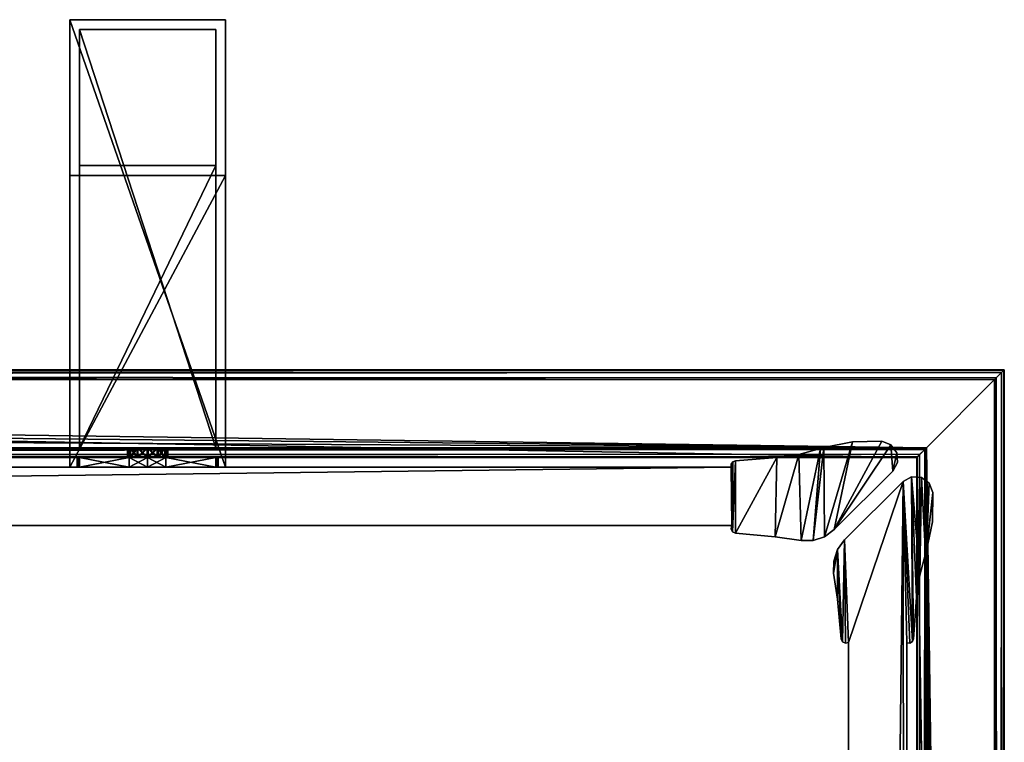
# Model space of a CAD drawing. Header units: metres. Extents: x 0 to 983, y -934 to 49.
# Tile 27 of 27: x 846 to 947, y -25 to 49. Entities that reach past the tile are written whole.
import ezdxf

# ---------------------------------------------------------------- set-up
doc = ezdxf.new("R2010")
doc.units = ezdxf.units.M

msp = doc.modelspace()

# ---------------------------------------------------------------- linework, layer by layer
at = {"layer": 'Y2A95'}
for points in [[(938.312683, 4.012834), (437.364197, 13.012834), (947.312683, 13.012834)], [(445.612854, 4.012834), (437.364197, 13.012834), (938.312683, 4.012834)], [(947.312683, 13.012834, 5.8), (437.364197, 13.012834, 5.8), (947.26355, 12.9637, 6.109252)], [(437.364197, 13.012834, 5.8), (437.447021, 12.979656, 6.055089), (947.26355, 12.9637, 6.109252)], [(437.364197, 13.012834, 5.8), (947.312683, 13.012834, 5.8), (437.364197, 13.012834)], [(947.312683, 13.012834, 5.8), (947.312683, 13.012834), (437.364197, 13.012834)], [(947.26355, 12.9637, 6.109252), (437.447021, 12.979656, 6.055089), (947.024475, 12.724623, 6.502149)], [(437.447021, 12.979656, 6.055089), (437.729858, 12.861708, 6.328299), (947.024475, 12.724623, 6.502149)], [(947.024475, 12.724623, 6.502149), (437.729858, 12.861708, 6.328299), (438.688538, 12.405732, 6.719441)], [(438.688538, 12.405732, 6.719441), (946.484253, 12.184372, 6.785111), (947.024475, 12.724623, 6.502149)], [(439.390656, 12.012419, 6.8), (946.312256, 12.012419, 6.8), (438.688538, 12.405732, 6.719441)], [(946.312256, 12.012419, 6.8), (946.484253, 12.184372, 6.785111), (438.688538, 12.405732, 6.719441)], [(946.479675, -509.002625), (938.312683, 4.012834), (947.312683, 13.012834)], [(946.312256, 12.012419, 6.8), (946.312256, -494.90918, 6.8), (946.484253, 12.184372, 6.785111)], [(946.312256, -494.90918, 6.8), (946.705566, -495.611298, 6.719441), (946.484253, 12.184372, 6.785111)], [(947.312683, -496.935669), (946.479675, -509.002625), (947.312683, 13.012834)], [(946.484253, 12.184372, 6.785111), (946.705566, -495.611298, 6.719441), (947.024475, 12.724623, 6.502149)], [(947.16156, -496.570007, 6.328299), (947.024475, 12.724623, 6.502149), (946.705566, -495.611298, 6.719441)], [(947.26355, 12.9637, 6.109252), (947.024475, 12.724623, 6.502149), (947.16156, -496.570007, 6.328299)], [(947.27948, -496.852844, 6.055089), (947.26355, 12.9637, 6.109252), (947.16156, -496.570007, 6.328299)], [(947.312683, 13.012834, 5.8), (947.26355, 12.9637, 6.109252), (947.27948, -496.852844, 6.055089)], [(947.312683, -496.935669, 5.8), (947.312683, 13.012834, 5.8), (947.27948, -496.852844, 6.055089)], [(947.312683, -496.935669, 5.8), (947.312683, -496.935669), (947.312683, 13.012834, 5.8)], [(947.312683, -496.935669), (947.312683, 13.012834), (947.312683, 13.012834, 5.8)], [(439.390656, 12.012419, 6.8), (939.312683, 5.012834, 6.8), (946.312256, 12.012419, 6.8)], [(441.856506, 10.136906, 6.8), (939.312683, 5.012834, 6.8), (439.390656, 12.012419, 6.8)], [(946.312256, 12.012419, 6.8), (939.312683, 5.012834, 6.8), (946.312256, -494.90918, 6.8)], [(443.849518, 7.764994, 6.8), (939.312683, 5.012834, 6.8), (441.856506, 10.136906, 6.8)], [(939.312683, 5.012834, 6.8), (443.849518, 7.764994, 6.8), (445.272064, 5.012834, 6.8)], [(939.312683, 5.012834, 6.8), (445.272064, 5.012834, 6.8), (939.140747, 4.840896, 6.785042)], [(445.272064, 5.012834, 6.8), (445.481934, 4.426936, 6.610183), (939.140747, 4.840896, 6.785042)], [(445.481934, 4.426936, 6.610183), (938.600647, 4.300764, 6.501865), (939.140747, 4.840896, 6.785042)], [(445.579529, 4.122546, 6.255084), (938.361694, 4.061841, 6.108867), (445.481934, 4.426936, 6.610183)], [(938.361694, 4.061841, 6.108867), (938.600647, 4.300764, 6.501865), (445.481934, 4.426936, 6.610183)], [(445.612854, 4.012834, 5.799586), (938.312683, 4.012834, 5.799586), (445.579529, 4.122546, 6.255084)], [(938.312683, 4.012834, 5.799586), (938.361694, 4.061841, 6.108867), (445.579529, 4.122546, 6.255084)], [(938.312683, 4.012834, 5.799586), (938.312683, -488.687012, 5.799586), (938.361694, 4.061841, 6.108867)], [(938.312683, -488.687012, 5.799586), (938.422424, -488.720306, 6.255084), (938.361694, 4.061841, 6.108867)], [(938.361694, 4.061841, 6.108867), (938.422424, -488.720306, 6.255084), (938.600647, 4.300764, 6.501865)], [(938.422424, -488.720306, 6.255084), (938.726807, -488.817932, 6.610183), (938.600647, 4.300764, 6.501865)], [(938.600647, 4.300764, 6.501865), (938.726807, -488.817932, 6.610183), (939.140747, 4.840896, 6.785042)], [(939.140747, 4.840896, 6.785042), (938.726807, -488.817932, 6.610183), (939.312683, -489.027802, 6.8)], [(939.312683, 5.012834, 6.8), (939.140747, 4.840896, 6.785042), (939.312683, -489.027802, 6.8)], [(942.064819, -490.450348, 6.8), (939.312683, 5.012834, 6.8), (939.312683, -489.027802, 6.8)], [(944.436768, -492.443329, 6.8), (939.312683, 5.012834, 6.8), (942.064819, -490.450348, 6.8)], [(946.312256, -494.90918, 6.8), (939.312683, 5.012834, 6.8), (944.436768, -492.443329, 6.8)], [(445.612854, 4.012834), (938.312683, 4.012834), (445.612854, 4.012834, 5.799586)], [(938.312683, 4.012834), (938.312683, 4.012834, 5.799586), (445.612854, 4.012834, 5.799586)], [(946.479675, -509.002625), (946.417236, -509.453949), (938.312683, 4.012834)], [(946.417236, -509.453949), (938.312683, -488.687012), (938.312683, 4.012834)], [(938.312683, -488.687012), (938.312683, -488.687012, 5.799586), (938.312683, 4.012834)], [(938.312683, -488.687012, 5.799586), (938.312683, 4.012834, 5.799586), (938.312683, 4.012834)]]:
    msp.add_3dface(points, dxfattribs=at)
at = {"layer": 'Y2A9501'}
for points in [[(851.254089, 49, 1197), (851.254089, 3, 1181), (851.254089, 3, 1197)], [(851.254089, 3, 1181), (851.254089, 49, 1197), (851.254089, 33, 1181)], [(851.254089, 49, 1197), (851.254089, 49, 797), (851.254089, 33, 1181)], [(851.254089, 33, 1181), (851.254089, 49, 797), (851.254089, 33, 813)], [(851.254089, 49, 797), (851.254089, 3, 797), (851.254089, 33, 813)], [(867.254089, 49, 797), (867.254089, 3, 797), (851.254089, 49, 797)], [(867.254089, 3, 797), (851.254089, 3, 797), (851.254089, 49, 797)], [(851.254089, 49, 797), (851.254089, 49, 1197), (867.254089, 49, 797)], [(851.254089, 49, 1197), (867.254089, 49, 1197), (867.254089, 49, 797)], [(867.254089, 49, 1197), (851.254089, 49, 1197), (867.254089, 3, 1197)], [(851.254089, 49, 1197), (851.254089, 3, 1197), (867.254089, 3, 1197)], [(867.254089, 3, 1197), (867.254089, 3, 1181), (867.254089, 49, 1197)], [(867.254089, 3, 1181), (867.254089, 33, 1181), (867.254089, 49, 1197)], [(867.254089, 49, 1197), (867.254089, 33, 1181), (867.254089, 49, 797)], [(867.254089, 33, 1181), (867.254089, 33, 813), (867.254089, 49, 797)], [(867.254089, 49, 797), (867.254089, 33, 813), (867.254089, 3, 797)], [(852.254089, 5, 1196), (852.254089, 5, 1182), (852.254089, 48, 1196)], [(852.254089, 5, 1182), (852.254089, 34, 1182), (852.254089, 48, 1196)], [(852.254089, 48, 1196), (852.254089, 34, 1182), (852.254089, 48, 798)], [(852.254089, 34, 1182), (852.254089, 34, 812), (852.254089, 48, 798)], [(852.254089, 48, 798), (852.254089, 34, 812), (852.254089, 5, 798)], [(866.254089, 48, 798), (852.254089, 48, 798), (866.254089, 5, 798)], [(852.254089, 48, 798), (852.254089, 5, 798), (866.254089, 5, 798)], [(852.254089, 48, 798), (866.254089, 48, 798), (852.254089, 48, 1196)], [(866.254089, 48, 798), (866.254089, 48, 1196), (852.254089, 48, 1196)], [(866.254089, 48, 1196), (866.254089, 5, 1196), (852.254089, 48, 1196)], [(866.254089, 5, 1196), (852.254089, 5, 1196), (852.254089, 48, 1196)], [(866.254089, 48, 1196), (866.254089, 5, 1182), (866.254089, 5, 1196)], [(866.254089, 5, 1182), (866.254089, 48, 1196), (866.254089, 34, 1182)], [(866.254089, 48, 1196), (866.254089, 48, 798), (866.254089, 34, 1182)], [(866.254089, 34, 1182), (866.254089, 48, 798), (866.254089, 34, 812)], [(866.254089, 48, 798), (866.254089, 5, 798), (866.254089, 34, 812)], [(852.254089, 34, 1182), (866.254089, 34, 1182), (852.254089, 34, 812)], [(866.254089, 34, 1182), (866.254089, 34, 812), (852.254089, 34, 812)], [(852.254089, 34, 812), (852.254089, 5, 812), (852.254089, 5, 798)], [(866.254089, 5, 812), (852.254089, 5, 812), (866.254089, 34, 812)], [(852.254089, 5, 812), (852.254089, 34, 812), (866.254089, 34, 812)], [(866.254089, 5, 1182), (866.254089, 34, 1182), (852.254089, 5, 1182)], [(866.254089, 34, 1182), (852.254089, 34, 1182), (852.254089, 5, 1182)], [(866.254089, 34, 812), (866.254089, 5, 798), (866.254089, 5, 812)], [(851.254089, 33, 813), (851.254089, 3, 797), (851.254089, 3, 813)], [(851.254089, 33, 1181), (851.254089, 33, 813), (867.254089, 33, 1181)], [(851.254089, 33, 813), (867.254089, 33, 813), (867.254089, 33, 1181)], [(867.254089, 3, 813), (867.254089, 33, 813), (851.254089, 3, 813)], [(867.254089, 33, 813), (851.254089, 33, 813), (851.254089, 3, 813)], [(867.254089, 3, 1181), (851.254089, 3, 1181), (867.254089, 33, 1181)], [(851.254089, 3, 1181), (851.254089, 33, 1181), (867.254089, 33, 1181)], [(867.254089, 33, 813), (867.254089, 3, 813), (867.254089, 3, 797)], [(866.254089, 5, 798), (852.254089, 5, 798), (859.302856, 5, 802.933594)], [(859.302856, 5, 802.933594), (852.254089, 5, 798), (858.263123, 5, 803.186035)], [(858.263123, 5, 803.186035), (852.254089, 5, 798), (857.488892, 5, 803.924561)], [(857.488892, 5, 803.924561), (852.254089, 5, 798), (857.187622, 5, 804.951233)], [(857.187622, 5, 804.951233), (852.254089, 5, 798), (857.440125, 5, 805.990967)], [(857.440125, 5, 805.990967), (852.254089, 5, 812), (858.17865, 5, 806.765198)], [(852.254089, 5, 812), (857.440125, 5, 805.990967), (852.254089, 5, 798)], [(858.17865, 5, 806.765198), (852.254089, 5, 812), (859.205322, 5, 807.066406)], [(852.254089, 5, 812), (866.254089, 5, 812), (859.205322, 5, 807.066406)], [(852.254089, 5, 1196), (866.254089, 5, 1196), (859.302856, 5, 1191.066406)], [(866.254089, 5, 1182), (852.254089, 5, 1182), (860.245056, 5, 1187.186035)], [(860.245056, 5, 1187.186035), (852.254089, 5, 1182), (859.205322, 5, 1186.933594)], [(859.205322, 5, 1186.933594), (852.254089, 5, 1182), (858.17865, 5, 1187.234863)], [(858.17865, 5, 1187.234863), (852.254089, 5, 1182), (857.440125, 5, 1188.009033)], [(857.440125, 5, 1188.009033), (852.254089, 5, 1182), (857.187622, 5, 1189.048828)], [(857.187622, 5, 1189.048828), (852.254089, 5, 1182), (857.488892, 5, 1190.075439)], [(852.254089, 5, 1182), (852.254089, 5, 1196), (857.488892, 5, 1190.075439)], [(857.488892, 5, 1190.075439), (852.254089, 5, 1196), (858.263123, 5, 1190.813965)], [(852.254089, 5, 1196), (859.302856, 5, 1191.066406), (858.263123, 5, 1190.813965)], [(857.488892, 5, 803.924561), (857.187622, 5, 804.951233), (857.488892, 4, 803.924561)], [(857.488892, 4, 803.924561), (857.187622, 5, 804.951233), (857.187622, 4, 804.951233)], [(857.187622, 5, 804.951233), (857.440125, 5, 805.990967), (857.187622, 4, 804.951233)], [(857.187622, 4, 804.951233), (857.440125, 5, 805.990967), (857.440125, 4, 805.990967)], [(857.488892, 4, 1190.075439), (857.187622, 4, 1189.048828), (857.488892, 5, 1190.075439)], [(857.488892, 5, 1190.075439), (857.187622, 4, 1189.048828), (857.187622, 5, 1189.048828)], [(857.187622, 4, 1189.048828), (857.440125, 4, 1188.009033), (857.187622, 5, 1189.048828)], [(857.187622, 5, 1189.048828), (857.440125, 4, 1188.009033), (857.440125, 5, 1188.009033)], [(858.17865, 4, 806.765198), (857.440125, 4, 805.990967), (858.17865, 5, 806.765198)], [(858.17865, 5, 806.765198), (857.440125, 4, 805.990967), (857.440125, 5, 805.990967)], [(858.17865, 5, 1187.234863), (857.440125, 5, 1188.009033), (858.17865, 4, 1187.234863)], [(858.17865, 4, 1187.234863), (857.440125, 5, 1188.009033), (857.440125, 4, 1188.009033)], [(858.263123, 4, 803.186035), (857.488892, 5, 803.924561), (857.488892, 4, 803.924561)], [(857.488892, 5, 803.924561), (858.263123, 4, 803.186035), (858.263123, 5, 803.186035)], [(858.263123, 5, 1190.813965), (857.488892, 4, 1190.075439), (857.488892, 5, 1190.075439)], [(857.488892, 4, 1190.075439), (858.263123, 5, 1190.813965), (858.263123, 4, 1190.813965)], [(859.205322, 4, 807.066406), (858.17865, 4, 806.765198), (859.205322, 5, 807.066406)], [(859.205322, 5, 807.066406), (858.17865, 4, 806.765198), (858.17865, 5, 806.765198)], [(859.205322, 5, 1186.933594), (858.17865, 5, 1187.234863), (859.205322, 4, 1186.933594)], [(859.205322, 4, 1186.933594), (858.17865, 5, 1187.234863), (858.17865, 4, 1187.234863)], [(858.263123, 4, 803.186035), (859.302856, 4, 802.933594), (858.263123, 5, 803.186035)], [(858.263123, 5, 803.186035), (859.302856, 4, 802.933594), (859.302856, 5, 802.933594)], [(858.263123, 5, 1190.813965), (859.302856, 5, 1191.066406), (858.263123, 4, 1190.813965)], [(858.263123, 4, 1190.813965), (859.302856, 5, 1191.066406), (859.302856, 4, 1191.066406)], [(860.245056, 4, 806.813965), (859.205322, 4, 807.066406), (860.245056, 5, 806.813965)], [(860.245056, 5, 806.813965), (859.205322, 4, 807.066406), (859.205322, 5, 807.066406)], [(859.205322, 5, 807.066406), (866.254089, 5, 812), (860.245056, 5, 806.813965)], [(860.245056, 5, 1187.186035), (859.205322, 5, 1186.933594), (860.245056, 4, 1187.186035)], [(860.245056, 4, 1187.186035), (859.205322, 5, 1186.933594), (859.205322, 4, 1186.933594)], [(859.302856, 4, 802.933594), (860.329529, 4, 803.234802), (859.302856, 5, 802.933594)], [(859.302856, 5, 802.933594), (860.329529, 4, 803.234802), (860.329529, 5, 803.234802)], [(860.329529, 5, 803.234802), (866.254089, 5, 798), (859.302856, 5, 802.933594)], [(859.302856, 5, 1191.066406), (860.329529, 5, 1190.765137), (859.302856, 4, 1191.066406)], [(859.302856, 4, 1191.066406), (860.329529, 5, 1190.765137), (860.329529, 4, 1190.765137)], [(859.302856, 5, 1191.066406), (866.254089, 5, 1196), (860.329529, 5, 1190.765137)], [(860.245056, 4, 806.813965), (861.019287, 5, 806.075439), (861.019287, 4, 806.075439)], [(861.019287, 5, 806.075439), (860.245056, 4, 806.813965), (860.245056, 5, 806.813965)], [(866.254089, 5, 812), (861.019287, 5, 806.075439), (860.245056, 5, 806.813965)], [(860.245056, 5, 1187.186035), (861.019287, 4, 1187.924561), (861.019287, 5, 1187.924561)], [(861.019287, 4, 1187.924561), (860.245056, 5, 1187.186035), (860.245056, 4, 1187.186035)], [(861.019287, 5, 1187.924561), (866.254089, 5, 1182), (860.245056, 5, 1187.186035)], [(860.329529, 4, 803.234802), (861.068054, 4, 804.009033), (860.329529, 5, 803.234802)], [(860.329529, 5, 803.234802), (861.068054, 4, 804.009033), (861.068054, 5, 804.009033)], [(861.068054, 5, 804.009033), (866.254089, 5, 798), (860.329529, 5, 803.234802)], [(860.329529, 5, 1190.765137), (861.068054, 5, 1189.990967), (860.329529, 4, 1190.765137)], [(860.329529, 4, 1190.765137), (861.068054, 5, 1189.990967), (861.068054, 4, 1189.990967)], [(860.329529, 5, 1190.765137), (866.254089, 5, 1196), (861.068054, 5, 1189.990967)], [(861.019287, 5, 806.075439), (861.320496, 5, 805.048767), (861.019287, 4, 806.075439)], [(861.019287, 4, 806.075439), (861.320496, 5, 805.048767), (861.320496, 4, 805.048767)], [(866.254089, 5, 812), (866.254089, 5, 798), (861.019287, 5, 806.075439)], [(861.019287, 5, 806.075439), (866.254089, 5, 798), (861.320496, 5, 805.048767)], [(861.019287, 4, 1187.924561), (861.320496, 4, 1188.951172), (861.019287, 5, 1187.924561)], [(861.019287, 5, 1187.924561), (861.320496, 4, 1188.951172), (861.320496, 5, 1188.951172)], [(861.320496, 5, 1188.951172), (866.254089, 5, 1182), (861.019287, 5, 1187.924561)], [(861.320496, 5, 805.048767), (861.068054, 5, 804.009033), (861.320496, 4, 805.048767)], [(861.320496, 4, 805.048767), (861.068054, 5, 804.009033), (861.068054, 4, 804.009033)], [(861.320496, 5, 805.048767), (866.254089, 5, 798), (861.068054, 5, 804.009033)], [(861.320496, 4, 1188.951172), (861.068054, 4, 1189.990967), (861.320496, 5, 1188.951172)], [(861.320496, 5, 1188.951172), (861.068054, 4, 1189.990967), (861.068054, 5, 1189.990967)], [(866.254089, 5, 1196), (866.254089, 5, 1182), (861.068054, 5, 1189.990967)], [(861.068054, 5, 1189.990967), (866.254089, 5, 1182), (861.320496, 5, 1188.951172)], [(852.254089, 4, 806.887451), (852.004089, 4, 805), (857.440125, 4, 805.990967)], [(857.440125, 4, 805.990967), (852.004089, 4, 805), (857.187622, 4, 804.951233)], [(852.254089, 4, 803.112549), (857.187622, 4, 804.951233), (852.004089, 4, 805)], [(852.254089, 3, 806.887451), (852.004089, 3, 805), (852.254089, 4, 806.887451)], [(852.004089, 3, 805), (852.004089, 4, 805), (852.254089, 4, 806.887451)], [(852.004089, 3, 805), (852.254089, 3, 803.112549), (852.004089, 4, 805)], [(852.254089, 3, 803.112549), (852.254089, 4, 803.112549), (852.004089, 4, 805)], [(852.254089, 4, 1187.112549), (852.004089, 4, 1189), (852.254089, 3, 1187.112549)], [(852.004089, 4, 1189), (852.004089, 3, 1189), (852.254089, 3, 1187.112549)], [(852.004089, 4, 1189), (852.254089, 4, 1190.887451), (852.004089, 3, 1189)], [(852.254089, 4, 1190.887451), (852.254089, 3, 1190.887451), (852.004089, 3, 1189)], [(857.440125, 4, 1188.009033), (852.004089, 4, 1189), (852.254089, 4, 1187.112549)], [(857.187622, 4, 1189.048828), (852.004089, 4, 1189), (857.440125, 4, 1188.009033)], [(857.488892, 4, 1190.075439), (852.004089, 4, 1189), (857.187622, 4, 1189.048828)], [(852.004089, 4, 1189), (858.263123, 4, 1190.813965), (852.254089, 4, 1190.887451)], [(858.263123, 4, 1190.813965), (852.004089, 4, 1189), (857.488892, 4, 1190.075439)], [(852.254089, 4, 803.112549), (852.254089, 4, 798), (858.263123, 4, 803.186035)], [(852.254089, 4, 798), (857.366638, 4, 798), (858.263123, 4, 803.186035)], [(857.366638, 4, 812), (852.254089, 4, 812), (859.205322, 4, 807.066406)], [(852.254089, 4, 812), (852.254089, 4, 806.887451), (859.205322, 4, 807.066406)], [(859.205322, 4, 807.066406), (852.254089, 4, 806.887451), (858.17865, 4, 806.765198)], [(858.17865, 4, 806.765198), (852.254089, 4, 806.887451), (857.440125, 4, 805.990967)], [(857.488892, 4, 803.924561), (852.254089, 4, 803.112549), (858.263123, 4, 803.186035)], [(857.187622, 4, 804.951233), (852.254089, 4, 803.112549), (857.488892, 4, 803.924561)], [(857.366638, 4, 798), (852.254089, 4, 798), (857.366638, 3, 798)], [(852.254089, 4, 798), (852.254089, 3, 798), (857.366638, 3, 798)], [(852.254089, 4, 803.112549), (852.254089, 3, 803.112549), (852.254089, 4, 798)], [(852.254089, 3, 803.112549), (852.254089, 3, 798), (852.254089, 4, 798)], [(852.254089, 4, 812), (857.366638, 4, 812), (852.254089, 3, 812)], [(857.366638, 4, 812), (857.366638, 3, 812), (852.254089, 3, 812)], [(852.254089, 4, 812), (852.254089, 3, 812), (852.254089, 4, 806.887451)], [(852.254089, 3, 812), (852.254089, 3, 806.887451), (852.254089, 4, 806.887451)], [(857.366638, 4, 1196), (857.366638, 3, 1196), (852.254089, 4, 1196)], [(857.366638, 3, 1196), (852.254089, 3, 1196), (852.254089, 4, 1196)], [(852.254089, 4, 1196), (852.254089, 3, 1196), (852.254089, 4, 1190.887451)], [(852.254089, 3, 1196), (852.254089, 3, 1190.887451), (852.254089, 4, 1190.887451)], [(852.254089, 4, 1182), (852.254089, 3, 1182), (857.366638, 4, 1182)], [(852.254089, 3, 1182), (857.366638, 3, 1182), (857.366638, 4, 1182)], [(852.254089, 4, 1187.112549), (852.254089, 3, 1187.112549), (852.254089, 4, 1182)], [(852.254089, 3, 1187.112549), (852.254089, 3, 1182), (852.254089, 4, 1182)], [(857.440125, 4, 1188.009033), (852.254089, 4, 1187.112549), (858.17865, 4, 1187.234863)], [(852.254089, 4, 1196), (852.254089, 4, 1190.887451), (857.366638, 4, 1196)], [(852.254089, 4, 1190.887451), (858.263123, 4, 1190.813965), (857.366638, 4, 1196)], [(858.17865, 4, 1187.234863), (852.254089, 4, 1187.112549), (859.205322, 4, 1186.933594)], [(852.254089, 4, 1187.112549), (852.254089, 4, 1182), (859.205322, 4, 1186.933594)], [(859.205322, 4, 1186.933594), (852.254089, 4, 1182), (857.366638, 4, 1182)], [(858.263123, 4, 803.186035), (857.366638, 4, 798), (859.302856, 4, 802.933594)], [(857.366638, 4, 798), (859.254089, 4, 797.75), (859.302856, 4, 802.933594)], [(859.205322, 4, 807.066406), (859.254089, 4, 812.25), (857.366638, 4, 812)], [(859.254089, 3, 812.25), (857.366638, 3, 812), (859.254089, 4, 812.25)], [(857.366638, 3, 812), (857.366638, 4, 812), (859.254089, 4, 812.25)], [(857.366638, 3, 798), (859.254089, 3, 797.75), (857.366638, 4, 798)], [(859.254089, 3, 797.75), (859.254089, 4, 797.75), (857.366638, 4, 798)], [(859.254089, 4, 1181.75), (857.366638, 4, 1182), (859.254089, 3, 1181.75)], [(857.366638, 4, 1182), (857.366638, 3, 1182), (859.254089, 3, 1181.75)], [(857.366638, 4, 1196), (859.254089, 4, 1196.25), (857.366638, 3, 1196)], [(859.254089, 4, 1196.25), (859.254089, 3, 1196.25), (857.366638, 3, 1196)], [(857.366638, 4, 1196), (858.263123, 4, 1190.813965), (859.254089, 4, 1196.25)], [(859.254089, 4, 1181.75), (859.205322, 4, 1186.933594), (857.366638, 4, 1182)], [(858.263123, 4, 1190.813965), (859.302856, 4, 1191.066406), (859.254089, 4, 1196.25)], [(860.245056, 4, 806.813965), (861.141541, 4, 812), (859.205322, 4, 807.066406)], [(861.141541, 4, 812), (859.254089, 4, 812.25), (859.205322, 4, 807.066406)], [(860.245056, 4, 1187.186035), (859.205322, 4, 1186.933594), (859.254089, 4, 1181.75)], [(859.302856, 4, 802.933594), (859.254089, 4, 797.75), (861.141541, 4, 798)], [(861.141541, 3, 812), (859.254089, 3, 812.25), (861.141541, 4, 812)], [(859.254089, 3, 812.25), (859.254089, 4, 812.25), (861.141541, 4, 812)], [(859.254089, 3, 797.75), (861.141541, 3, 798), (859.254089, 4, 797.75)], [(861.141541, 3, 798), (861.141541, 4, 798), (859.254089, 4, 797.75)], [(861.141541, 4, 1182), (859.254089, 4, 1181.75), (861.141541, 3, 1182)], [(859.254089, 4, 1181.75), (859.254089, 3, 1181.75), (861.141541, 3, 1182)], [(859.254089, 4, 1196.25), (861.141541, 4, 1196), (859.254089, 3, 1196.25)], [(861.141541, 4, 1196), (861.141541, 3, 1196), (859.254089, 3, 1196.25)], [(859.254089, 4, 1196.25), (859.302856, 4, 1191.066406), (861.141541, 4, 1196)], [(861.141541, 4, 1182), (860.245056, 4, 1187.186035), (859.254089, 4, 1181.75)], [(860.329529, 4, 803.234802), (859.302856, 4, 802.933594), (866.254089, 4, 798)], [(866.254089, 4, 798), (859.302856, 4, 802.933594), (861.141541, 4, 798)], [(861.141541, 4, 1196), (859.302856, 4, 1191.066406), (866.254089, 4, 1190.887451)], [(866.254089, 4, 1190.887451), (859.302856, 4, 1191.066406), (860.329529, 4, 1190.765137)], [(866.254089, 4, 806.887451), (866.254089, 4, 812), (860.245056, 4, 806.813965)], [(866.254089, 4, 812), (861.141541, 4, 812), (860.245056, 4, 806.813965)], [(866.254089, 4, 806.887451), (860.245056, 4, 806.813965), (866.504089, 4, 805)], [(860.245056, 4, 806.813965), (861.019287, 4, 806.075439), (866.504089, 4, 805)], [(866.254089, 4, 1187.112549), (860.245056, 4, 1187.186035), (861.141541, 4, 1182)], [(866.254089, 4, 1187.112549), (861.019287, 4, 1187.924561), (860.245056, 4, 1187.186035)], [(866.254089, 4, 803.112549), (861.068054, 4, 804.009033), (860.329529, 4, 803.234802)], [(866.254089, 4, 803.112549), (860.329529, 4, 803.234802), (866.254089, 4, 798)], [(866.254089, 4, 1190.887451), (860.329529, 4, 1190.765137), (866.504089, 4, 1189)], [(860.329529, 4, 1190.765137), (861.068054, 4, 1189.990967), (866.504089, 4, 1189)], [(866.504089, 4, 805), (861.019287, 4, 806.075439), (861.320496, 4, 805.048767)], [(861.320496, 4, 1188.951172), (861.019287, 4, 1187.924561), (866.254089, 4, 1187.112549)], [(861.320496, 4, 805.048767), (861.068054, 4, 804.009033), (866.254089, 4, 803.112549)], [(866.504089, 4, 1189), (861.068054, 4, 1189.990967), (861.320496, 4, 1188.951172)], [(861.141541, 4, 812), (866.254089, 4, 812), (861.141541, 3, 812)], [(866.254089, 4, 812), (866.254089, 3, 812), (861.141541, 3, 812)], [(866.254089, 4, 798), (861.141541, 4, 798), (866.254089, 3, 798)], [(861.141541, 4, 798), (861.141541, 3, 798), (866.254089, 3, 798)], [(861.141541, 4, 1182), (861.141541, 3, 1182), (866.254089, 4, 1182)], [(861.141541, 3, 1182), (866.254089, 3, 1182), (866.254089, 4, 1182)], [(866.254089, 4, 1196), (866.254089, 3, 1196), (861.141541, 4, 1196)], [(866.254089, 3, 1196), (861.141541, 3, 1196), (861.141541, 4, 1196)], [(866.254089, 4, 1182), (866.254089, 4, 1187.112549), (861.141541, 4, 1182)], [(866.254089, 4, 1196), (861.141541, 4, 1196), (866.254089, 4, 1190.887451)], [(866.504089, 4, 805), (861.320496, 4, 805.048767), (866.254089, 4, 803.112549)], [(866.504089, 4, 1189), (861.320496, 4, 1188.951172), (866.254089, 4, 1187.112549)], [(866.254089, 4, 798), (866.254089, 3, 798), (866.254089, 4, 803.112549)], [(866.254089, 3, 798), (866.254089, 3, 803.112549), (866.254089, 4, 803.112549)], [(866.254089, 3, 803.112549), (866.504089, 3, 805), (866.254089, 4, 803.112549)], [(866.504089, 3, 805), (866.504089, 4, 805), (866.254089, 4, 803.112549)], [(866.504089, 3, 805), (866.254089, 3, 806.887451), (866.504089, 4, 805)], [(866.254089, 3, 806.887451), (866.254089, 4, 806.887451), (866.504089, 4, 805)], [(866.254089, 4, 806.887451), (866.254089, 3, 806.887451), (866.254089, 4, 812)], [(866.254089, 3, 806.887451), (866.254089, 3, 812), (866.254089, 4, 812)], [(866.254089, 4, 1190.887451), (866.254089, 3, 1190.887451), (866.254089, 4, 1196)], [(866.254089, 3, 1190.887451), (866.254089, 3, 1196), (866.254089, 4, 1196)], [(866.254089, 4, 1190.887451), (866.504089, 4, 1189), (866.254089, 3, 1190.887451)], [(866.504089, 4, 1189), (866.504089, 3, 1189), (866.254089, 3, 1190.887451)], [(866.504089, 4, 1189), (866.254089, 4, 1187.112549), (866.504089, 3, 1189)], [(866.254089, 4, 1187.112549), (866.254089, 3, 1187.112549), (866.504089, 3, 1189)], [(866.254089, 4, 1182), (866.254089, 3, 1182), (866.254089, 4, 1187.112549)], [(866.254089, 3, 1182), (866.254089, 3, 1187.112549), (866.254089, 4, 1187.112549)], [(859.254089, 3, 812.25), (851.254089, 3, 813), (857.366638, 3, 812)], [(867.254089, 3, 813), (851.254089, 3, 813), (866.254089, 3, 812)], [(866.254089, 3, 812), (851.254089, 3, 813), (859.254089, 3, 812.25)], [(866.254089, 3, 798), (851.254089, 3, 797), (867.254089, 3, 797)], [(859.254089, 3, 797.75), (851.254089, 3, 797), (866.254089, 3, 798)], [(857.366638, 3, 798), (851.254089, 3, 797), (859.254089, 3, 797.75)], [(852.254089, 3, 798), (851.254089, 3, 797), (857.366638, 3, 798)], [(852.254089, 3, 803.112549), (851.254089, 3, 797), (852.254089, 3, 798)], [(852.254089, 3, 806.887451), (851.254089, 3, 813), (852.004089, 3, 805)], [(851.254089, 3, 813), (851.254089, 3, 797), (852.004089, 3, 805)], [(852.004089, 3, 805), (851.254089, 3, 797), (852.254089, 3, 803.112549)], [(852.254089, 3, 812), (851.254089, 3, 813), (852.254089, 3, 806.887451)], [(857.366638, 3, 812), (851.254089, 3, 813), (852.254089, 3, 812)], [(859.254089, 3, 1196.25), (851.254089, 3, 1197), (857.366638, 3, 1196)], [(867.254089, 3, 1197), (851.254089, 3, 1197), (866.254089, 3, 1196)], [(866.254089, 3, 1196), (851.254089, 3, 1197), (859.254089, 3, 1196.25)], [(866.254089, 3, 1182), (851.254089, 3, 1181), (867.254089, 3, 1181)], [(859.254089, 3, 1181.75), (851.254089, 3, 1181), (866.254089, 3, 1182)], [(857.366638, 3, 1182), (851.254089, 3, 1181), (859.254089, 3, 1181.75)], [(852.254089, 3, 1182), (851.254089, 3, 1181), (857.366638, 3, 1182)], [(852.254089, 3, 1187.112549), (851.254089, 3, 1181), (852.254089, 3, 1182)], [(852.254089, 3, 1190.887451), (851.254089, 3, 1197), (852.004089, 3, 1189)], [(851.254089, 3, 1197), (851.254089, 3, 1181), (852.004089, 3, 1189)], [(852.004089, 3, 1189), (851.254089, 3, 1181), (852.254089, 3, 1187.112549)], [(852.254089, 3, 1196), (851.254089, 3, 1197), (852.254089, 3, 1190.887451)], [(857.366638, 3, 1196), (851.254089, 3, 1197), (852.254089, 3, 1196)], [(866.254089, 3, 812), (859.254089, 3, 812.25), (861.141541, 3, 812)], [(861.141541, 3, 798), (859.254089, 3, 797.75), (866.254089, 3, 798)], [(866.254089, 3, 1196), (859.254089, 3, 1196.25), (861.141541, 3, 1196)], [(861.141541, 3, 1182), (859.254089, 3, 1181.75), (866.254089, 3, 1182)], [(866.254089, 3, 803.112549), (866.254089, 3, 798), (866.504089, 3, 805)], [(866.254089, 3, 798), (867.254089, 3, 797), (866.504089, 3, 805)], [(866.254089, 3, 806.887451), (867.254089, 3, 813), (866.254089, 3, 812)], [(866.504089, 3, 805), (867.254089, 3, 813), (866.254089, 3, 806.887451)], [(866.254089, 3, 1187.112549), (866.254089, 3, 1182), (866.504089, 3, 1189)], [(866.254089, 3, 1182), (867.254089, 3, 1181), (866.504089, 3, 1189)], [(866.254089, 3, 1190.887451), (867.254089, 3, 1197), (866.254089, 3, 1196)], [(866.504089, 3, 1189), (867.254089, 3, 1197), (866.254089, 3, 1190.887451)], [(867.254089, 3, 813), (866.504089, 3, 805), (867.254089, 3, 797)], [(867.254089, 3, 1197), (866.504089, 3, 1189), (867.254089, 3, 1181)]]:
    msp.add_3dface(points, dxfattribs=at)
at = {"layer": 'Y2A95012'}
for points in [[(928.756226, 5.03027, 13.5), (931.707153, 5.629982, 13.5), (928.836304, -4.136368, 13.5)], [(928.756226, 5.03027, 13.5), (928.756226, 5.03027, 1980.5), (931.707153, 5.629982, 13.5)], [(928.756226, 5.03027, 1980.5), (931.707153, 5.629982, 1980.5), (931.707153, 5.629982, 13.5)], [(931.707153, 5.629982, 1980.5), (928.756226, 5.03027, 1980.5), (928.836304, -4.136368, 1980.5)], [(928.836304, -4.136368, 13.5), (931.707153, 5.629982, 13.5), (929.83667, -3.406941, 13.5)], [(929.83667, -3.406941, 1980.5), (931.707153, 5.629982, 1980.5), (928.836304, -4.136368, 1980.5)], [(931.707153, 5.629982, 13.5), (934.718201, 5.667322, 13.5), (929.83667, -3.406941, 13.5)], [(934.718201, 5.667322, 13.5), (935.661133, 5.305964, 13.5), (929.83667, -3.406941, 13.5)], [(935.661133, 5.305964, 1980.5), (934.718201, 5.667322, 1980.5), (929.83667, -3.406941, 1980.5)], [(929.83667, -3.406941, 1980.5), (934.718201, 5.667322, 1980.5), (931.707153, 5.629982, 1980.5)], [(929.83667, -3.406941, 13.5), (935.661133, 5.305964, 13.5), (935.844177, 2.600565, 13.5)], [(935.844177, 2.600565, 1980.5), (935.661133, 5.305964, 1980.5), (929.83667, -3.406941, 1980.5)], [(931.707153, 5.629982, 13.5), (931.707153, 5.629982, 1980.5), (934.718201, 5.667322, 13.5)], [(931.707153, 5.629982, 1980.5), (934.718201, 5.667322, 1980.5), (934.718201, 5.667322, 13.5)], [(934.718201, 5.667322, 13.5), (934.718201, 5.667322, 1980.5), (935.661133, 5.305964, 13.5)], [(934.718201, 5.667322, 1980.5), (935.661133, 5.305964, 1980.5), (935.661133, 5.305964, 13.5)], [(935.661133, 5.305964, 13.5), (936.261047, 4.493719, 13.5), (935.844177, 2.600565, 13.5)], [(935.661133, 5.305964, 13.5), (935.661133, 5.305964, 1980.5), (936.261047, 4.493719, 13.5)], [(935.661133, 5.305964, 1980.5), (936.261047, 4.493719, 1980.5), (936.261047, 4.493719, 13.5)], [(936.261047, 4.493719, 1980.5), (935.661133, 5.305964, 1980.5), (935.844177, 2.600565, 1980.5)], [(923.754822, -4.140942, 13.5), (926.200134, 4.314908, 13.5), (926.422729, -4.53554, 13.5)], [(926.200134, 4.314908, 13.5), (923.754822, -4.140942, 13.5), (923.926697, 3.996364, 13.5)], [(926.422729, -4.53554, 1980.5), (926.200134, 4.314908, 1980.5), (923.754822, -4.140942, 1980.5)], [(926.200134, 4.314908, 1980.5), (923.926697, 3.996364, 1980.5), (923.754822, -4.140942, 1980.5)], [(926.200134, 4.314908, 13.5), (923.926697, 3.996364, 13.5), (926.200134, 4.314908, 1980.5)], [(923.926697, 3.996364, 13.5), (923.926697, 3.996364, 1980.5), (926.200134, 4.314908, 1980.5)], [(926.200134, 4.314908, 13.5), (928.414612, 4.919908, 13.5), (926.422729, -4.53554, 13.5)], [(928.414612, 4.919908, 13.5), (926.200134, 4.314908, 13.5), (928.414612, 4.919908, 1980.5)], [(926.200134, 4.314908, 13.5), (926.200134, 4.314908, 1980.5), (928.414612, 4.919908, 1980.5)], [(928.414612, 4.919908, 1980.5), (926.200134, 4.314908, 1980.5), (926.422729, -4.53554, 1980.5)], [(926.422729, -4.53554, 13.5), (928.414612, 4.919908, 13.5), (927.660767, -4.524976, 13.5)], [(927.660767, -4.524976, 1980.5), (928.414612, 4.919908, 1980.5), (926.422729, -4.53554, 1980.5)], [(928.414612, 4.919908, 13.5), (928.756226, 5.03027, 13.5), (927.660767, -4.524976, 13.5)], [(927.660767, -4.524976, 13.5), (928.756226, 5.03027, 13.5), (928.836304, -4.136368, 13.5)], [(928.836304, -4.136368, 1980.5), (928.756226, 5.03027, 1980.5), (927.660767, -4.524976, 1980.5)], [(928.756226, 5.03027, 1980.5), (928.414612, 4.919908, 1980.5), (927.660767, -4.524976, 1980.5)], [(928.756226, 5.03027, 1980.5), (928.756226, 5.03027, 13.5), (928.414612, 4.919908, 1980.5)], [(928.756226, 5.03027, 13.5), (928.414612, 4.919908, 13.5), (928.414612, 4.919908, 1980.5)], [(935.844177, 2.600565, 13.5), (936.261047, 4.493719, 13.5), (936.329224, 3.486223, 13.5)], [(936.329224, 3.486223, 1980.5), (936.261047, 4.493719, 1980.5), (935.844177, 2.600565, 1980.5)], [(936.261047, 4.493719, 13.5), (936.261047, 4.493719, 1980.5), (936.329224, 3.486223, 13.5)], [(936.261047, 4.493719, 1980.5), (936.329224, 3.486223, 1980.5), (936.329224, 3.486223, 13.5)], [(919.238159, 3.304193, 13.5), (919.401672, 3.561177, 13.5), (919.254089, 3, 13.5)], [(919.238159, 3.304193, 13.5), (919.238159, 3.304193, 1980.5), (919.401672, 3.561177, 13.5)], [(919.238159, 3.304193, 1980.5), (919.401672, 3.561177, 1980.5), (919.401672, 3.561177, 13.5)], [(919.254089, 3, 1980.5), (919.401672, 3.561177, 1980.5), (919.238159, 3.304193, 1980.5)], [(919.254089, 3, 13.5), (919.254089, 3, 1980.5), (919.238159, 3.304193, 13.5)], [(919.254089, 3, 1980.5), (919.238159, 3.304193, 1980.5), (919.238159, 3.304193, 13.5)], [(919.401672, 3.561177, 13.5), (919.303833, -3, 13.5), (919.254089, 3, 13.5)], [(919.401672, 3.561177, 1980.5), (919.254089, 3, 1980.5), (919.303833, -3, 1980.5)], [(919.370972, -3.630927, 13.5), (919.303833, -3, 13.5), (919.401672, 3.561177, 13.5)], [(919.370972, -3.630927, 1980.5), (919.401672, 3.561177, 1980.5), (919.303833, -3, 1980.5)], [(919.676697, -3.772542, 13.5), (919.370972, -3.630927, 13.5), (919.684021, 3.675574, 13.5)], [(919.684021, 3.675574, 13.5), (919.370972, -3.630927, 13.5), (919.401672, 3.561177, 13.5)], [(919.676697, -3.772542, 1980.5), (919.684021, 3.675574, 1980.5), (919.370972, -3.630927, 1980.5)], [(919.684021, 3.675574, 1980.5), (919.401672, 3.561177, 1980.5), (919.370972, -3.630927, 1980.5)], [(919.401672, 3.561177, 13.5), (919.401672, 3.561177, 1980.5), (919.684021, 3.675574, 13.5)], [(919.401672, 3.561177, 1980.5), (919.684021, 3.675574, 1980.5), (919.684021, 3.675574, 13.5)], [(923.754822, -4.140942, 13.5), (919.676697, -3.772542, 13.5), (923.926697, 3.996364, 13.5)], [(923.926697, 3.996364, 13.5), (919.676697, -3.772542, 13.5), (919.684021, 3.675574, 13.5)], [(923.754822, -4.140942, 1980.5), (923.926697, 3.996364, 1980.5), (919.676697, -3.772542, 1980.5)], [(923.926697, 3.996364, 1980.5), (919.684021, 3.675574, 1980.5), (919.676697, -3.772542, 1980.5)], [(923.926697, 3.996364, 13.5), (919.684021, 3.675574, 13.5), (923.926697, 3.996364, 1980.5)], [(919.684021, 3.675574, 13.5), (919.684021, 3.675574, 1980.5), (923.926697, 3.996364, 1980.5)], [(936.329224, 3.486223, 13.5), (936.329224, 3.486223, 1980.5), (935.844177, 2.600565, 13.5)], [(936.329224, 3.486223, 1980.5), (935.844177, 2.600565, 1980.5), (935.844177, 2.600565, 13.5)], [(919.303833, -3, 13.5), (435.200287, -3.000001, 13.5), (919.254089, 3, 13.5)], [(919.254089, 3, 13.5), (435.200287, -3.000001, 13.5), (435.200287, 3, 13.5)], [(435.200287, 3, 13.5), (435.200287, 3, 1980.5), (919.254089, 3, 13.5)], [(435.200287, 3, 1980.5), (919.254089, 3, 1980.5), (919.254089, 3, 13.5)], [(919.303833, -3, 1980.5), (919.254089, 3, 1980.5), (435.200287, -3.000001, 1980.5)], [(919.254089, 3, 1980.5), (435.200287, 3, 1980.5), (435.200287, -3.000001, 1980.5)], [(929.83667, -3.406941, 13.5), (935.844177, 2.600565, 13.5), (929.83667, -3.406941, 1980.5)], [(935.844177, 2.600565, 13.5), (935.844177, 2.600565, 1980.5), (929.83667, -3.406941, 1980.5)], [(937.786072, 2.029385, 1980.5), (937.786072, 2.029385, 13.5), (936.900391, 1.544305, 1980.5)], [(937.786072, 2.029385, 13.5), (936.900391, 1.544305, 13.5), (936.900391, 1.544305, 1980.5)], [(936.900391, 1.544305, 13.5), (937.786072, 2.029385, 13.5), (937.861023, -14.898164, 13.5)], [(937.786072, 2.029385, 1980.5), (936.900391, 1.544305, 1980.5), (937.861023, -14.898164, 1980.5)], [(938.793579, 1.961218, 1980.5), (938.793579, 1.961218, 13.5), (937.786072, 2.029385, 1980.5)], [(938.793579, 1.961218, 13.5), (937.786072, 2.029385, 13.5), (937.786072, 2.029385, 1980.5)], [(938.793579, 1.961218, 13.5), (938.614746, -8.09972, 13.5), (937.786072, 2.029385, 13.5)], [(938.614746, -8.09972, 13.5), (938.296204, -10.373175, 13.5), (937.786072, 2.029385, 13.5)], [(937.975403, -14.615852, 13.5), (937.786072, 2.029385, 13.5), (938.296204, -10.373175, 13.5)], [(937.861023, -14.898164, 13.5), (937.786072, 2.029385, 13.5), (937.975403, -14.615852, 13.5)], [(937.975403, -14.615852, 1980.5), (937.786072, 2.029385, 1980.5), (937.861023, -14.898164, 1980.5)], [(938.296204, -10.373175, 1980.5), (937.786072, 2.029385, 1980.5), (937.975403, -14.615852, 1980.5)], [(937.786072, 2.029385, 1980.5), (938.614746, -8.09972, 1980.5), (938.793579, 1.961218, 1980.5)], [(938.614746, -8.09972, 1980.5), (937.786072, 2.029385, 1980.5), (938.296204, -10.373175, 1980.5)], [(930.892883, -4.463201, 13.5), (930.892883, -4.463201, 1980.5), (936.900391, 1.544305, 13.5)], [(930.892883, -4.463201, 1980.5), (936.900391, 1.544305, 1980.5), (936.900391, 1.544305, 13.5)], [(930.892883, -4.463201, 13.5), (936.900391, 1.544305, 13.5), (931.299866, -14.996019, 13.5)], [(931.299866, -14.996019, 1980.5), (936.900391, 1.544305, 1980.5), (930.892883, -4.463201, 1980.5)], [(931.299866, -499.099579, 13.5), (936.900391, 1.544305, 13.5), (937.299866, -499.099579, 13.5)], [(931.299866, -14.996019, 13.5), (936.900391, 1.544305, 13.5), (931.299866, -499.099579, 13.5)], [(931.299866, -499.099579, 1980.5), (936.900391, 1.544305, 1980.5), (931.299866, -14.996019, 1980.5)], [(937.299866, -499.099579, 1980.5), (936.900391, 1.544305, 1980.5), (931.299866, -499.099579, 1980.5)], [(937.604065, -15.061706, 13.5), (936.900391, 1.544305, 13.5), (937.861023, -14.898164, 13.5)], [(937.299866, -15.045778, 13.5), (936.900391, 1.544305, 13.5), (937.604065, -15.061706, 13.5)], [(937.299866, -499.099579, 13.5), (936.900391, 1.544305, 13.5), (937.299866, -15.045778, 13.5)], [(937.299866, -15.045778, 1980.5), (936.900391, 1.544305, 1980.5), (937.299866, -499.099579, 1980.5)], [(937.604065, -15.061706, 1980.5), (936.900391, 1.544305, 1980.5), (937.299866, -15.045778, 1980.5)], [(937.861023, -14.898164, 1980.5), (936.900391, 1.544305, 1980.5), (937.604065, -15.061706, 1980.5)], [(938.614746, -8.09972, 13.5), (938.793579, 1.961218, 13.5), (939.219788, -5.885214, 13.5)], [(939.219788, -5.885214, 1980.5), (938.793579, 1.961218, 1980.5), (938.614746, -8.09972, 1980.5)], [(939.605835, 1.361259, 1980.5), (939.605835, 1.361259, 13.5), (938.793579, 1.961218, 1980.5)], [(939.605835, 1.361259, 13.5), (938.793579, 1.961218, 13.5), (938.793579, 1.961218, 1980.5)], [(938.793579, 1.961218, 13.5), (939.605835, 1.361259, 13.5), (939.219788, -5.885214, 13.5)], [(939.605835, 1.361259, 1980.5), (938.793579, 1.961218, 1980.5), (939.219788, -5.885214, 1980.5)], [(939.219788, -5.885214, 13.5), (939.605835, 1.361259, 13.5), (939.330139, -5.543618, 13.5)], [(939.330139, -5.543618, 1980.5), (939.605835, 1.361259, 1980.5), (939.219788, -5.885214, 1980.5)], [(939.605835, 1.361259, 13.5), (939.967163, 0.41833, 13.5), (939.330139, -5.543618, 13.5)], [(939.967163, 0.41833, 1980.5), (939.605835, 1.361259, 1980.5), (939.330139, -5.543618, 1980.5)], [(939.967163, 0.41833, 1980.5), (939.967163, 0.41833, 13.5), (939.605835, 1.361259, 1980.5)], [(939.967163, 0.41833, 13.5), (939.605835, 1.361259, 13.5), (939.605835, 1.361259, 1980.5)], [(939.330139, -5.543618, 13.5), (939.967163, 0.41833, 13.5), (939.92981, -2.592689, 13.5)], [(939.92981, -2.592689, 1980.5), (939.967163, 0.41833, 1980.5), (939.330139, -5.543618, 1980.5)], [(939.92981, -2.592689, 1980.5), (939.92981, -2.592689, 13.5), (939.967163, 0.41833, 1980.5)], [(939.92981, -2.592689, 13.5), (939.967163, 0.41833, 13.5), (939.967163, 0.41833, 1980.5)], [(919.303833, -3, 13.5), (919.303833, -3, 1980.5), (435.200287, -3.000001, 13.5)], [(919.303833, -3, 1980.5), (435.200287, -3.000001, 1980.5), (435.200287, -3.000001, 13.5)], [(919.370972, -3.630927, 13.5), (919.224487, -3.327477, 13.5), (919.303833, -3, 13.5)], [(919.224487, -3.327477, 13.5), (919.224487, -3.327477, 1980.5), (919.303833, -3, 13.5)], [(919.224487, -3.327477, 1980.5), (919.303833, -3, 1980.5), (919.303833, -3, 13.5)], [(919.303833, -3, 1980.5), (919.224487, -3.327477, 1980.5), (919.370972, -3.630927, 1980.5)], [(939.330139, -5.543618, 1980.5), (939.330139, -5.543618, 13.5), (939.92981, -2.592689, 1980.5)], [(939.330139, -5.543618, 13.5), (939.92981, -2.592689, 13.5), (939.92981, -2.592689, 1980.5)], [(919.370972, -3.630927, 13.5), (919.370972, -3.630927, 1980.5), (919.224487, -3.327477, 13.5)], [(919.370972, -3.630927, 1980.5), (919.224487, -3.327477, 1980.5), (919.224487, -3.327477, 13.5)], [(919.676697, -3.772542, 13.5), (919.676697, -3.772542, 1980.5), (919.370972, -3.630927, 13.5)], [(919.676697, -3.772542, 1980.5), (919.370972, -3.630927, 1980.5), (919.370972, -3.630927, 13.5)], [(919.676697, -3.772542, 13.5), (923.754822, -4.140942, 13.5), (919.676697, -3.772542, 1980.5)], [(923.754822, -4.140942, 13.5), (923.754822, -4.140942, 1980.5), (919.676697, -3.772542, 1980.5)], [(929.83667, -3.406941, 13.5), (929.83667, -3.406941, 1980.5), (928.836304, -4.136368, 13.5)], [(929.83667, -3.406941, 1980.5), (928.836304, -4.136368, 1980.5), (928.836304, -4.136368, 13.5)], [(923.754822, -4.140942, 13.5), (926.422729, -4.53554, 13.5), (923.754822, -4.140942, 1980.5)], [(926.422729, -4.53554, 13.5), (926.422729, -4.53554, 1980.5), (923.754822, -4.140942, 1980.5)], [(927.660767, -4.524976, 13.5), (927.660767, -4.524976, 1980.5), (926.422729, -4.53554, 13.5)], [(927.660767, -4.524976, 1980.5), (926.422729, -4.53554, 1980.5), (926.422729, -4.53554, 13.5)], [(928.836304, -4.136368, 13.5), (928.836304, -4.136368, 1980.5), (927.660767, -4.524976, 13.5)], [(928.836304, -4.136368, 1980.5), (927.660767, -4.524976, 1980.5), (927.660767, -4.524976, 13.5)], [(930.892883, -4.463201, 1980.5), (930.892883, -4.463201, 13.5), (930.163513, -5.463577, 1980.5)], [(930.892883, -4.463201, 13.5), (930.163513, -5.463577, 13.5), (930.163513, -5.463577, 1980.5)], [(930.892883, -4.463201, 13.5), (930.668945, -14.928883, 13.5), (930.163513, -5.463577, 13.5)], [(930.163513, -5.463577, 1980.5), (930.668945, -14.928883, 1980.5), (930.892883, -4.463201, 1980.5)], [(930.972351, -15.075348, 13.5), (930.668945, -14.928883, 13.5), (930.892883, -4.463201, 13.5)], [(930.668945, -14.928883, 1980.5), (930.972351, -15.075348, 1980.5), (930.892883, -4.463201, 1980.5)], [(931.299866, -14.996019, 13.5), (930.972351, -15.075348, 13.5), (930.892883, -4.463201, 13.5)], [(930.892883, -4.463201, 1980.5), (930.972351, -15.075348, 1980.5), (931.299866, -14.996019, 1980.5)], [(929.774902, -6.639077, 13.5), (930.163513, -5.463577, 13.5), (929.764282, -7.877101, 13.5)], [(930.163513, -5.463577, 13.5), (930.158936, -10.545027, 13.5), (929.764282, -7.877101, 13.5)], [(929.774902, -6.639077, 1980.5), (929.764282, -7.877101, 1980.5), (930.163513, -5.463577, 1980.5)], [(929.764282, -7.877101, 1980.5), (930.158936, -10.545027, 1980.5), (930.163513, -5.463577, 1980.5)], [(930.163513, -5.463577, 1980.5), (930.163513, -5.463577, 13.5), (929.774902, -6.639077, 1980.5)], [(930.163513, -5.463577, 13.5), (929.774902, -6.639077, 13.5), (929.774902, -6.639077, 1980.5)], [(930.163513, -5.463577, 13.5), (930.527283, -14.623139, 13.5), (930.158936, -10.545027, 13.5)], [(930.158936, -10.545027, 1980.5), (930.527283, -14.623139, 1980.5), (930.163513, -5.463577, 1980.5)], [(930.668945, -14.928883, 13.5), (930.527283, -14.623139, 13.5), (930.163513, -5.463577, 13.5)], [(930.527283, -14.623139, 1980.5), (930.668945, -14.928883, 1980.5), (930.163513, -5.463577, 1980.5)], [(939.219788, -5.885214, 1980.5), (938.614746, -8.09972, 1980.5), (939.219788, -5.885214, 13.5)], [(938.614746, -8.09972, 1980.5), (938.614746, -8.09972, 13.5), (939.219788, -5.885214, 13.5)], [(939.330139, -5.543618, 13.5), (939.330139, -5.543618, 1980.5), (939.219788, -5.885214, 13.5)], [(939.330139, -5.543618, 1980.5), (939.219788, -5.885214, 1980.5), (939.219788, -5.885214, 13.5)], [(929.774902, -6.639077, 1980.5), (929.774902, -6.639077, 13.5), (929.764282, -7.877101, 1980.5)], [(929.774902, -6.639077, 13.5), (929.764282, -7.877101, 13.5), (929.764282, -7.877101, 1980.5)], [(930.158936, -10.545027, 13.5), (930.158936, -10.545027, 1980.5), (929.764282, -7.877101, 13.5)], [(930.158936, -10.545027, 1980.5), (929.764282, -7.877101, 1980.5), (929.764282, -7.877101, 13.5)], [(938.614746, -8.09972, 1980.5), (938.296204, -10.373175, 1980.5), (938.614746, -8.09972, 13.5)], [(938.296204, -10.373175, 1980.5), (938.296204, -10.373175, 13.5), (938.614746, -8.09972, 13.5)], [(930.527283, -14.623139, 13.5), (930.527283, -14.623139, 1980.5), (930.158936, -10.545027, 13.5)], [(930.527283, -14.623139, 1980.5), (930.158936, -10.545027, 1980.5), (930.158936, -10.545027, 13.5)], [(938.296204, -10.373175, 13.5), (938.296204, -10.373175, 1980.5), (937.975403, -14.615852, 13.5)], [(938.296204, -10.373175, 1980.5), (937.975403, -14.615852, 1980.5), (937.975403, -14.615852, 13.5)], [(930.527283, -14.623139, 1980.5), (930.527283, -14.623139, 13.5), (930.668945, -14.928883, 1980.5)], [(930.527283, -14.623139, 13.5), (930.668945, -14.928883, 13.5), (930.668945, -14.928883, 1980.5)], [(930.668945, -14.928883, 1980.5), (930.668945, -14.928883, 13.5), (930.972351, -15.075348, 1980.5)], [(930.668945, -14.928883, 13.5), (930.972351, -15.075348, 13.5), (930.972351, -15.075348, 1980.5)], [(930.972351, -15.075348, 1980.5), (930.972351, -15.075348, 13.5), (931.299866, -14.996019, 1980.5)], [(930.972351, -15.075348, 13.5), (931.299866, -14.996019, 13.5), (931.299866, -14.996019, 1980.5)], [(931.299866, -14.996019, 13.5), (931.299866, -499.099579, 13.5), (931.299866, -14.996019, 1980.5)], [(931.299866, -499.099579, 13.5), (931.299866, -499.099579, 1980.5), (931.299866, -14.996019, 1980.5)], [(937.299866, -499.099579, 13.5), (937.299866, -15.045778, 13.5), (937.299866, -499.099579, 1980.5)], [(937.299866, -15.045778, 13.5), (937.299866, -15.045778, 1980.5), (937.299866, -499.099579, 1980.5)], [(937.299866, -15.045778, 1980.5), (937.299866, -15.045778, 13.5), (937.604065, -15.061706, 1980.5)], [(937.299866, -15.045778, 13.5), (937.604065, -15.061706, 13.5), (937.604065, -15.061706, 1980.5)], [(937.604065, -15.061706, 1980.5), (937.604065, -15.061706, 13.5), (937.861023, -14.898164, 1980.5)], [(937.604065, -15.061706, 13.5), (937.861023, -14.898164, 13.5), (937.861023, -14.898164, 1980.5)], [(937.861023, -14.898164, 1980.5), (937.861023, -14.898164, 13.5), (937.975403, -14.615852, 1980.5)], [(937.861023, -14.898164, 13.5), (937.975403, -14.615852, 13.5), (937.975403, -14.615852, 1980.5)]]:
    msp.add_3dface(points, dxfattribs=at)

doc.saveas('drawing.dxf')
